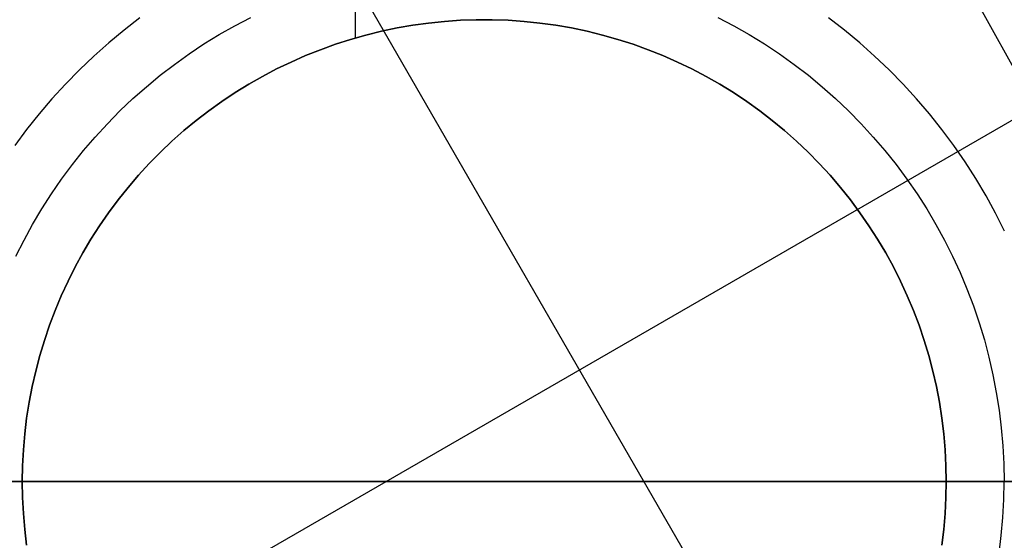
# Model space of a CAD drawing. Header units: millimetres. Extents: x 8926 to 10090, y -5004 to -3986.
# Tile 243 of 256: x 9597.29 to 9601.56, y -4353.76 to -4351.51. Entities that reach past the tile are written whole.
import ezdxf

# ---------------------------------------------------------------- set-up
doc = ezdxf.new("R2010")
doc.units = ezdxf.units.MM
doc.layers.add('1', color=7, linetype='Continuous')
doc.layers.add('BLANCO METALICO', color=7, linetype='Continuous', true_color=0xededed)

msp = doc.modelspace()

# ---------------------------------------------------------------- linework, layer by layer
at = {"layer": '1', "color": 29, "true_color": 0x4d342b}
for p, q in [((9608.0225, -4363.3123, 59.5679), (9591.4131, -4333.3362, 59.5679)), ((9606.2471, -4364.3303, 59.5679), (9592.9143, -4341.2371, 59.5679)), ((9601.6895, -4351.8828, 59.5679), (9593.7331, -4356.4764, 59.5679))]:
    msp.add_line(p, q, dxfattribs=at)
at = {"layer": 'BLANCO METALICO'}
for p, q in [((9598.7475, -4351.5846, 239.5324), (9598.7475, -4345.5053, 239.5324)), ((9597.8147, -4351.4981, 226.5324), (9597.7463, -4351.5507, 226.5324)), ((9598.2252, -4351.5314, 226.7824), (9598.2939, -4351.4953, 226.7824)), ((9600.3161, -4351.4953, 226.7824), (9600.3849, -4351.5314, 226.7824)), ((9600.8638, -4351.5507, 226.5324), (9600.7954, -4351.4981, 226.5324)), ((9598.1577, -4351.5698, 226.7824), (9598.2252, -4351.5314, 226.7824)), ((9598.86, -4351.5554, 227.0324), (9598.9276, -4351.5412, 227.0324)), ((9598.9276, -4351.5412, 239.5324), (9598.86, -4351.5554, 239.5324)), ((9598.9276, -4351.5412, 235.1291), (9598.86, -4351.5554, 235.1291)), ((9598.9276, -4351.5412, 227.0324), (9598.9956, -4351.5294, 227.0324)), ((9598.9956, -4351.5294, 239.5324), (9598.9276, -4351.5412, 239.5324)), ((9598.9956, -4351.5294, 235.1291), (9598.9276, -4351.5412, 235.1291)), ((9598.9956, -4351.5294, 227.0324), (9599.064, -4351.5199, 227.0324)), ((9599.064, -4351.5199, 239.5324), (9598.9956, -4351.5294, 239.5324)), ((9599.064, -4351.5199, 235.1291), (9598.9956, -4351.5294, 235.1291)), ((9599.064, -4351.5199, 227.0324), (9599.1326, -4351.5127, 227.0324)), ((9599.1326, -4351.5127, 239.5324), (9599.064, -4351.5199, 239.5324)), ((9599.1326, -4351.5127, 235.1291), (9599.064, -4351.5199, 235.1291)), ((9599.1326, -4351.5127, 227.0324), (9599.2015, -4351.508, 227.0324)), ((9599.2015, -4351.508, 239.5324), (9599.1326, -4351.5127, 239.5324)), ((9599.2015, -4351.508, 235.1291), (9599.1326, -4351.5127, 235.1291)), ((9599.2015, -4351.508, 227.0324), (9599.2705, -4351.5056, 227.0324)), ((9599.2705, -4351.5056, 239.5324), (9599.2015, -4351.508, 239.5324)), ((9599.2705, -4351.5056, 235.1291), (9599.2015, -4351.508, 235.1291)), ((9599.2705, -4351.5056, 227.0324), (9599.3395, -4351.5056, 227.0324)), ((9599.3395, -4351.5056, 239.5324), (9599.2705, -4351.5056, 239.5324)), ((9599.3395, -4351.5056, 235.1291), (9599.2705, -4351.5056, 235.1291)), ((9599.3395, -4351.5056, 227.0324), (9599.4085, -4351.508, 227.0324)), ((9599.4085, -4351.508, 239.5324), (9599.3395, -4351.5056, 239.5324)), ((9599.4085, -4351.508, 235.1291), (9599.3395, -4351.5056, 235.1291)), ((9599.4085, -4351.508, 227.0324), (9599.4774, -4351.5127, 227.0324)), ((9599.4774, -4351.5127, 239.5324), (9599.4085, -4351.508, 239.5324)), ((9599.4774, -4351.5127, 235.1291), (9599.4085, -4351.508, 235.1291)), ((9599.4774, -4351.5127, 227.0324), (9599.5461, -4351.5199, 227.0324)), ((9599.5461, -4351.5199, 239.5324), (9599.4774, -4351.5127, 239.5324)), ((9599.5461, -4351.5199, 235.1291), (9599.4774, -4351.5127, 235.1291)), ((9599.5461, -4351.5199, 227.0324), (9599.6145, -4351.5294, 227.0324)), ((9599.6145, -4351.5294, 239.5324), (9599.5461, -4351.5199, 239.5324)), ((9599.6145, -4351.5294, 235.1291), (9599.5461, -4351.5199, 235.1291)), ((9599.6145, -4351.5294, 227.0324), (9599.6825, -4351.5412, 227.0324)), ((9599.6825, -4351.5412, 239.5324), (9599.6145, -4351.5294, 239.5324)), ((9599.6825, -4351.5412, 235.1291), (9599.6145, -4351.5294, 235.1291)), ((9599.6825, -4351.5412, 227.0324), (9599.7501, -4351.5554, 227.0324)), ((9599.7501, -4351.5554, 239.5324), (9599.6825, -4351.5412, 239.5324)), ((9599.7501, -4351.5554, 235.1291), (9599.6825, -4351.5412, 235.1291)), ((9600.3849, -4351.5314, 226.7824), (9600.4524, -4351.5698, 226.7824)), ((9597.7463, -4351.5507, 226.5324), (9597.6798, -4351.6057, 226.5324)), ((9598.0916, -4351.6106, 226.7824), (9598.1577, -4351.5698, 226.7824)), ((9598.7265, -4351.5908, 227.0324), (9598.7929, -4351.572, 227.0324)), ((9598.7929, -4351.572, 239.5324), (9598.7265, -4351.5908, 239.5324)), ((9598.7929, -4351.572, 235.1291), (9598.7265, -4351.5908, 235.1291)), ((9598.7929, -4351.572, 227.0324), (9598.86, -4351.5554, 227.0324)), ((9598.86, -4351.5554, 239.5324), (9598.7929, -4351.572, 239.5324)), ((9598.86, -4351.5554, 235.1291), (9598.7929, -4351.572, 235.1291)), ((9599.7501, -4351.5554, 227.0324), (9599.8171, -4351.572, 227.0324)), ((9599.8171, -4351.572, 239.5324), (9599.7501, -4351.5554, 239.5324)), ((9599.8171, -4351.572, 235.1291), (9599.7501, -4351.5554, 235.1291)), ((9599.8171, -4351.572, 227.0324), (9599.8835, -4351.5908, 227.0324)), ((9599.8835, -4351.5908, 239.5324), (9599.8171, -4351.572, 239.5324)), ((9599.8835, -4351.5908, 235.1291), (9599.8171, -4351.572, 235.1291)), ((9600.4524, -4351.5698, 226.7824), (9600.5185, -4351.6106, 226.7824)), ((9600.9303, -4351.6057, 226.5324), (9600.8638, -4351.5507, 226.5324)), ((9597.6798, -4351.6057, 226.5324), (9597.6152, -4351.6629, 226.5324)), ((9598.0269, -4351.6536, 226.7824), (9598.0916, -4351.6106, 226.7824)), ((9598.5958, -4351.6353, 227.0324), (9598.6608, -4351.6119, 227.0324)), ((9598.6608, -4351.6119, 239.5324), (9598.5958, -4351.6353, 239.5324)), ((9598.6608, -4351.6119, 235.1291), (9598.5958, -4351.6353, 235.1291)), ((9598.6608, -4351.6119, 227.0324), (9598.7265, -4351.5908, 227.0324)), ((9598.7265, -4351.5908, 239.5324), (9598.6608, -4351.6119, 239.5324)), ((9598.7265, -4351.5908, 235.1291), (9598.6608, -4351.6119, 235.1291)), ((9599.8835, -4351.5908, 227.0324), (9599.9493, -4351.6119, 227.0324)), ((9599.9493, -4351.6119, 239.5324), (9599.8835, -4351.5908, 239.5324)), ((9599.9493, -4351.6119, 235.1291), (9599.8835, -4351.5908, 235.1291)), ((9599.9493, -4351.6119, 227.0324), (9600.0142, -4351.6353, 227.0324)), ((9600.0142, -4351.6353, 239.5324), (9599.9493, -4351.6119, 239.5324)), ((9600.0142, -4351.6353, 235.1291), (9599.9493, -4351.6119, 235.1291)), ((9600.5185, -4351.6106, 226.7824), (9600.5832, -4351.6536, 226.7824)), ((9600.9949, -4351.6629, 226.5324), (9600.9303, -4351.6057, 226.5324)), ((9597.6152, -4351.6629, 226.5324), (9597.5526, -4351.7223, 226.5324)), ((9597.9637, -4351.6988, 226.7824), (9598.0269, -4351.6536, 226.7824)), ((9598.4685, -4351.6887, 227.0324), (9598.5317, -4351.6609, 227.0324)), ((9598.5317, -4351.6609, 239.5324), (9598.4685, -4351.6887, 239.5324)), ((9598.5317, -4351.6609, 235.1291), (9598.4685, -4351.6887, 235.1291)), ((9598.5317, -4351.6609, 227.0324), (9598.5958, -4351.6353, 227.0324)), ((9598.5958, -4351.6353, 239.5324), (9598.5317, -4351.6609, 239.5324)), ((9598.5958, -4351.6353, 235.1291), (9598.5317, -4351.6609, 235.1291)), ((9600.0142, -4351.6353, 227.0324), (9600.0784, -4351.6609, 227.0324)), ((9600.0784, -4351.6609, 239.5324), (9600.0142, -4351.6353, 239.5324)), ((9600.0784, -4351.6609, 235.1291), (9600.0142, -4351.6353, 235.1291)), ((9600.0784, -4351.6609, 227.0324), (9600.1416, -4351.6887, 227.0324)), ((9600.1416, -4351.6887, 239.5324), (9600.0784, -4351.6609, 239.5324)), ((9600.1416, -4351.6887, 235.1291), (9600.0784, -4351.6609, 235.1291)), ((9600.5832, -4351.6536, 226.7824), (9600.6463, -4351.6988, 226.7824)), ((9601.0575, -4351.7223, 226.5324), (9600.9949, -4351.6629, 226.5324)), ((9597.9022, -4351.7462, 226.7824), (9597.9637, -4351.6988, 226.7824)), ((9598.4063, -4351.7186, 227.0324), (9598.4685, -4351.6887, 227.0324)), ((9598.4685, -4351.6887, 239.5324), (9598.4063, -4351.7186, 239.5324)), ((9598.4685, -4351.6887, 235.1291), (9598.4063, -4351.7186, 235.1291)), ((9600.1416, -4351.6887, 227.0324), (9600.2038, -4351.7186, 227.0324)), ((9600.2038, -4351.7186, 239.5324), (9600.1416, -4351.6887, 239.5324)), ((9600.2038, -4351.7186, 235.1291), (9600.1416, -4351.6887, 235.1291)), ((9600.6463, -4351.6988, 226.7824), (9600.7079, -4351.7462, 226.7824)), ((9597.5526, -4351.7223, 226.5324), (9597.4921, -4351.7839, 226.5324)), ((9597.8423, -4351.7957, 226.7824), (9597.9022, -4351.7462, 226.7824)), ((9598.2852, -4351.7849, 227.0324), (9598.3452, -4351.7507, 227.0324)), ((9598.3452, -4351.7507, 239.5324), (9598.2852, -4351.7849, 239.5324)), ((9598.3452, -4351.7507, 235.1291), (9598.2852, -4351.7849, 235.1291)), ((9598.3452, -4351.7507, 227.0324), (9598.4063, -4351.7186, 227.0324)), ((9598.4063, -4351.7186, 239.5324), (9598.3452, -4351.7507, 239.5324)), ((9598.4063, -4351.7186, 235.1291), (9598.3452, -4351.7507, 235.1291)), ((9600.2038, -4351.7186, 227.0324), (9600.2649, -4351.7507, 227.0324)), ((9600.2649, -4351.7507, 239.5324), (9600.2038, -4351.7186, 239.5324)), ((9600.2649, -4351.7507, 235.1291), (9600.2038, -4351.7186, 235.1291)), ((9600.2649, -4351.7507, 227.0324), (9600.3249, -4351.7849, 227.0324)), ((9600.3249, -4351.7849, 239.5324), (9600.2649, -4351.7507, 239.5324)), ((9600.3249, -4351.7849, 235.1291), (9600.2649, -4351.7507, 235.1291)), ((9600.7079, -4351.7462, 226.7824), (9600.7678, -4351.7957, 226.7824)), ((9601.118, -4351.7839, 226.5324), (9601.0575, -4351.7223, 226.5324)), ((9597.4921, -4351.7839, 226.5324), (9597.4337, -4351.8475, 226.5324)), ((9597.7842, -4351.8472, 226.7824), (9597.8423, -4351.7957, 226.7824)), ((9598.2264, -4351.8211, 227.0324), (9598.2852, -4351.7849, 227.0324)), ((9598.2852, -4351.7849, 239.5324), (9598.2264, -4351.8211, 239.5324)), ((9598.2852, -4351.7849, 235.1291), (9598.2264, -4351.8211, 235.1291)), ((9600.3249, -4351.7849, 227.0324), (9600.3837, -4351.8211, 227.0324)), ((9600.3837, -4351.8211, 239.5324), (9600.3249, -4351.7849, 239.5324)), ((9600.3837, -4351.8211, 235.1291), (9600.3249, -4351.7849, 235.1291)), ((9600.7678, -4351.7957, 226.7824), (9600.8259, -4351.8472, 226.7824)), ((9601.1763, -4351.8475, 226.5324), (9601.118, -4351.7839, 226.5324)), ((9598.1689, -4351.8593, 227.0324), (9598.2264, -4351.8211, 227.0324)), ((9598.2264, -4351.8211, 239.5324), (9598.1689, -4351.8593, 239.5324)), ((9598.2264, -4351.8211, 235.1291), (9598.1689, -4351.8593, 235.1291)), ((9600.3837, -4351.8211, 227.0324), (9600.4412, -4351.8593, 227.0324)), ((9600.4412, -4351.8593, 239.5324), (9600.3837, -4351.8211, 239.5324)), ((9600.4412, -4351.8593, 235.1291), (9600.3837, -4351.8211, 235.1291)), ((9597.4337, -4351.8475, 226.5324), (9597.3776, -4351.9131, 226.5324)), ((9597.7278, -4351.9006, 226.7824), (9597.7842, -4351.8472, 226.7824)), ((9598.1128, -4351.8995, 227.0324), (9598.1689, -4351.8593, 227.0324)), ((9598.1689, -4351.8593, 239.5324), (9598.1128, -4351.8995, 239.5324)), ((9598.1689, -4351.8593, 235.1291), (9598.1128, -4351.8995, 235.1291)), ((9600.4412, -4351.8593, 227.0324), (9600.4973, -4351.8995, 227.0324)), ((9600.4973, -4351.8995, 239.5324), (9600.4412, -4351.8593, 239.5324)), ((9600.4973, -4351.8995, 235.1291), (9600.4412, -4351.8593, 235.1291)), ((9600.8259, -4351.8472, 226.7824), (9600.8822, -4351.9006, 226.7824)), ((9601.2324, -4351.9131, 226.5324), (9601.1763, -4351.8475, 226.5324)), ((9597.3776, -4351.9131, 226.5324), (9597.3238, -4351.9805, 226.5324)), ((9597.6734, -4351.956, 226.7824), (9597.7278, -4351.9006, 226.7824)), ((9598.058, -4351.9416, 227.0324), (9598.1128, -4351.8995, 227.0324)), ((9598.1128, -4351.8995, 239.5324), (9598.058, -4351.9416, 239.5324)), ((9598.1128, -4351.8995, 235.1291), (9598.058, -4351.9416, 235.1291)), ((9600.4973, -4351.8995, 227.0324), (9600.552, -4351.9416, 227.0324)), ((9600.552, -4351.9416, 239.5324), (9600.4973, -4351.8995, 239.5324)), ((9600.552, -4351.9416, 235.1291), (9600.4973, -4351.8995, 235.1291)), ((9600.8822, -4351.9006, 226.7824), (9600.9367, -4351.956, 226.7824)), ((9601.2862, -4351.9805, 226.5324), (9601.2324, -4351.9131, 226.5324)), ((9597.6209, -4352.0133, 226.7824), (9597.6734, -4351.956, 226.7824)), ((9598.0048, -4351.9856, 227.0324), (9598.058, -4351.9416, 227.0324)), ((9598.058, -4351.9416, 239.5324), (9598.0048, -4351.9856, 239.5324)), ((9598.058, -4351.9416, 235.1291), (9598.0048, -4351.9856, 235.1291)), ((9600.552, -4351.9416, 227.0324), (9600.6052, -4351.9856, 227.0324)), ((9600.6052, -4351.9856, 239.5324), (9600.552, -4351.9416, 239.5324)), ((9600.6052, -4351.9856, 235.1291), (9600.552, -4351.9416, 235.1291)), ((9600.9367, -4351.956, 226.7824), (9600.9892, -4352.0133, 226.7824)), ((9597.3238, -4351.9805, 226.5324), (9597.2724, -4352.0498, 226.5324)), ((9597.5704, -4352.0723, 226.7824), (9597.6209, -4352.0133, 226.7824)), ((9597.9531, -4352.0314, 227.0324), (9598.0048, -4351.9856, 227.0324)), ((9598.0048, -4351.9856, 239.5324), (9597.9531, -4352.0314, 239.5324)), ((9598.0048, -4351.9856, 235.1291), (9597.9531, -4352.0314, 235.1291)), ((9600.6052, -4351.9856, 227.0324), (9600.6569, -4352.0314, 227.0324)), ((9600.6569, -4352.0314, 239.5324), (9600.6052, -4351.9856, 239.5324)), ((9600.6569, -4352.0314, 235.1291), (9600.6052, -4351.9856, 235.1291)), ((9600.9892, -4352.0133, 226.7824), (9601.0397, -4352.0723, 226.7824)), ((9601.3377, -4352.0498, 226.5324), (9601.2862, -4351.9805, 226.5324)), ((9597.9031, -4352.0789, 227.0324), (9597.9531, -4352.0314, 227.0324)), ((9597.9531, -4352.0314, 239.5324), (9597.9031, -4352.0789, 239.5324)), ((9597.9531, -4352.0314, 235.1291), (9597.9031, -4352.0789, 235.1291)), ((9600.6569, -4352.0314, 227.0324), (9600.707, -4352.0789, 227.0324)), ((9600.707, -4352.0789, 239.5324), (9600.6569, -4352.0314, 239.5324)), ((9600.707, -4352.0789, 235.1291), (9600.6569, -4352.0314, 235.1291)), ((9601.3867, -4352.1209, 226.5324), (9601.3377, -4352.0498, 226.5324)), ((9597.522, -4352.133, 226.7824), (9597.5704, -4352.0723, 226.7824)), ((9597.8547, -4352.1282, 227.0324), (9597.9031, -4352.0789, 227.0324)), ((9597.9031, -4352.0789, 239.5324), (9597.8547, -4352.1282, 239.5324)), ((9597.9031, -4352.0789, 235.1291), (9597.8547, -4352.1282, 235.1291)), ((9600.707, -4352.0789, 227.0324), (9600.7554, -4352.1282, 227.0324)), ((9600.7554, -4352.1282, 239.5324), (9600.707, -4352.0789, 239.5324)), ((9600.7554, -4352.1282, 235.1291), (9600.707, -4352.0789, 235.1291)), ((9601.0397, -4352.0723, 226.7824), (9601.0881, -4352.133, 226.7824)), ((9597.4756, -4352.1954, 226.7824), (9597.522, -4352.133, 226.7824)), ((9597.808, -4352.1791, 227.0324), (9597.8547, -4352.1282, 227.0324)), ((9597.8547, -4352.1282, 239.5324), (9597.808, -4352.1791, 239.5324)), ((9597.8547, -4352.1282, 235.1291), (9597.808, -4352.1791, 235.1291)), ((9600.7554, -4352.1282, 227.0324), (9600.802, -4352.1791, 227.0324)), ((9600.802, -4352.1791, 239.5324), (9600.7554, -4352.1282, 239.5324)), ((9600.802, -4352.1791, 235.1291), (9600.7554, -4352.1282, 235.1291)), ((9601.0881, -4352.133, 226.7824), (9601.1344, -4352.1954, 226.7824)), ((9601.4332, -4352.1935, 226.5324), (9601.3867, -4352.1209, 226.5324)), ((9597.7631, -4352.2315, 227.0324), (9597.808, -4352.1791, 227.0324)), ((9597.808, -4352.1791, 239.5324), (9597.7631, -4352.2315, 239.5324)), ((9597.808, -4352.1791, 235.1291), (9597.7631, -4352.2315, 235.1291)), ((9600.802, -4352.1791, 227.0324), (9600.8469, -4352.2315, 227.0324)), ((9600.8469, -4352.2315, 239.5324), (9600.802, -4352.1791, 239.5324)), ((9600.8469, -4352.2315, 235.1291), (9600.802, -4352.1791, 235.1291)), ((9597.4315, -4352.2593, 226.7824), (9597.4756, -4352.1954, 226.7824)), ((9601.1344, -4352.1954, 226.7824), (9601.1785, -4352.2593, 226.7824)), ((9601.4772, -4352.2678, 226.5324), (9601.4332, -4352.1935, 226.5324)), ((9597.3896, -4352.3247, 226.7824), (9597.4315, -4352.2593, 226.7824)), ((9597.7201, -4352.2855, 227.0324), (9597.7631, -4352.2315, 227.0324)), ((9597.7631, -4352.2315, 239.5324), (9597.7201, -4352.2855, 239.5324)), ((9597.7631, -4352.2315, 235.1291), (9597.7201, -4352.2855, 235.1291)), ((9600.8469, -4352.2315, 227.0324), (9600.89, -4352.2855, 227.0324)), ((9600.89, -4352.2855, 239.5324), (9600.8469, -4352.2315, 239.5324)), ((9600.89, -4352.2855, 235.1291), (9600.8469, -4352.2315, 235.1291)), ((9601.1785, -4352.2593, 226.7824), (9601.2204, -4352.3247, 226.7824)), ((9601.5187, -4352.3435, 226.5324), (9601.4772, -4352.2678, 226.5324)), ((9597.6789, -4352.3409, 227.0324), (9597.7201, -4352.2855, 227.0324)), ((9597.7201, -4352.2855, 239.5324), (9597.6789, -4352.3409, 239.5324)), ((9597.7201, -4352.2855, 235.1291), (9597.6789, -4352.3409, 235.1291)), ((9600.89, -4352.2855, 227.0324), (9600.9311, -4352.3409, 227.0324)), ((9600.9311, -4352.3409, 239.5324), (9600.89, -4352.2855, 239.5324)), ((9600.9311, -4352.3409, 235.1291), (9600.89, -4352.2855, 235.1291)), ((9597.35, -4352.3915, 226.7824), (9597.3896, -4352.3247, 226.7824)), ((9597.6397, -4352.3978, 227.0324), (9597.6789, -4352.3409, 227.0324)), ((9597.6789, -4352.3409, 239.5324), (9597.6397, -4352.3978, 239.5324)), ((9597.6789, -4352.3409, 235.1291), (9597.6397, -4352.3978, 235.1291)), ((9600.9311, -4352.3409, 227.0324), (9600.9704, -4352.3978, 227.0324)), ((9600.9704, -4352.3978, 239.5324), (9600.9311, -4352.3409, 239.5324)), ((9600.9704, -4352.3978, 235.1291), (9600.9311, -4352.3409, 235.1291)), ((9601.2204, -4352.3247, 226.7824), (9601.26, -4352.3915, 226.7824)), ((9601.5574, -4352.4206, 226.5324), (9601.5187, -4352.3435, 226.5324)), ((9597.3127, -4352.4597, 226.7824), (9597.35, -4352.3915, 226.7824)), ((9597.6025, -4352.4559, 227.0324), (9597.6397, -4352.3978, 227.0324)), ((9597.6397, -4352.3978, 239.5324), (9597.6025, -4352.4559, 239.5324)), ((9597.6397, -4352.3978, 235.1291), (9597.6025, -4352.4559, 235.1291)), ((9600.9704, -4352.3978, 227.0324), (9601.0076, -4352.4559, 227.0324)), ((9601.0076, -4352.4559, 239.5324), (9600.9704, -4352.3978, 239.5324)), ((9601.0076, -4352.4559, 235.1291), (9600.9704, -4352.3978, 235.1291)), ((9601.26, -4352.3915, 226.7824), (9601.2973, -4352.4597, 226.7824)), ((9597.2778, -4352.5291, 226.7824), (9597.3127, -4352.4597, 226.7824)), ((9597.5672, -4352.5153, 227.0324), (9597.6025, -4352.4559, 227.0324)), ((9597.6025, -4352.4559, 239.5324), (9597.5672, -4352.5153, 239.5324)), ((9597.6025, -4352.4559, 235.1291), (9597.5672, -4352.5153, 235.1291)), ((9601.0076, -4352.4559, 227.0324), (9601.0428, -4352.5153, 227.0324)), ((9601.0428, -4352.5153, 239.5324), (9601.0076, -4352.4559, 239.5324)), ((9601.0428, -4352.5153, 235.1291), (9601.0076, -4352.4559, 235.1291)), ((9601.2973, -4352.4597, 226.7824), (9601.3322, -4352.5291, 226.7824)), ((9597.5341, -4352.5759, 227.0324), (9597.5672, -4352.5153, 227.0324)), ((9597.5672, -4352.5153, 239.5324), (9597.5341, -4352.5759, 239.5324)), ((9597.5672, -4352.5153, 235.1291), (9597.5341, -4352.5759, 235.1291)), ((9601.0428, -4352.5153, 227.0324), (9601.0759, -4352.5759, 227.0324)), ((9601.0759, -4352.5759, 239.5324), (9601.0428, -4352.5153, 239.5324)), ((9601.0759, -4352.5759, 235.1291), (9601.0428, -4352.5153, 235.1291)), ((9601.3322, -4352.5291, 226.7824), (9601.3647, -4352.5996, 226.7824)), ((9597.5031, -4352.6375, 227.0324), (9597.5341, -4352.5759, 227.0324)), ((9597.5341, -4352.5759, 239.5324), (9597.5031, -4352.6375, 239.5324)), ((9597.5341, -4352.5759, 235.1291), (9597.5031, -4352.6375, 235.1291)), ((9601.0759, -4352.5759, 227.0324), (9601.107, -4352.6375, 227.0324)), ((9601.107, -4352.6375, 239.5324), (9601.0759, -4352.5759, 239.5324)), ((9601.107, -4352.6375, 235.1291), (9601.0759, -4352.5759, 235.1291)), ((9601.3647, -4352.5996, 226.7824), (9601.3947, -4352.6712, 226.7824)), ((9597.4742, -4352.7003, 227.0324), (9597.5031, -4352.6375, 227.0324)), ((9597.5031, -4352.6375, 239.5324), (9597.4742, -4352.7003, 239.5324)), ((9597.5031, -4352.6375, 235.1291), (9597.4742, -4352.7003, 235.1291)), ((9601.107, -4352.6375, 227.0324), (9601.1358, -4352.7003, 227.0324)), ((9601.1358, -4352.7003, 239.5324), (9601.107, -4352.6375, 239.5324)), ((9601.1358, -4352.7003, 235.1291), (9601.107, -4352.6375, 235.1291)), ((9601.3947, -4352.6712, 226.7824), (9601.4223, -4352.7439, 226.7824)), ((9597.4475, -4352.7639, 227.0324), (9597.4742, -4352.7003, 227.0324)), ((9597.4742, -4352.7003, 239.5324), (9597.4475, -4352.7639, 239.5324)), ((9597.4742, -4352.7003, 235.1291), (9597.4475, -4352.7639, 235.1291)), ((9601.1358, -4352.7003, 227.0324), (9601.1625, -4352.7639, 227.0324)), ((9601.1625, -4352.7639, 239.5324), (9601.1358, -4352.7003, 239.5324)), ((9601.1625, -4352.7639, 235.1291), (9601.1358, -4352.7003, 235.1291)), ((9597.423, -4352.8285, 227.0324), (9597.4475, -4352.7639, 227.0324)), ((9597.4475, -4352.7639, 239.5324), (9597.423, -4352.8285, 239.5324)), ((9597.4475, -4352.7639, 235.1291), (9597.423, -4352.8285, 235.1291)), ((9601.1625, -4352.7639, 227.0324), (9601.187, -4352.8285, 227.0324)), ((9601.187, -4352.8285, 239.5324), (9601.1625, -4352.7639, 239.5324)), ((9601.187, -4352.8285, 235.1291), (9601.1625, -4352.7639, 235.1291)), ((9601.4223, -4352.7439, 226.7824), (9601.4473, -4352.8174, 226.7824)), ((9601.4473, -4352.8174, 226.7824), (9601.4698, -4352.8918, 226.7824)), ((9597.4008, -4352.8938, 227.0324), (9597.423, -4352.8285, 227.0324)), ((9597.423, -4352.8285, 239.5324), (9597.4008, -4352.8938, 239.5324)), ((9597.423, -4352.8285, 235.1291), (9597.4008, -4352.8938, 235.1291)), ((9601.187, -4352.8285, 227.0324), (9601.2093, -4352.8938, 227.0324)), ((9601.2093, -4352.8938, 239.5324), (9601.187, -4352.8285, 239.5324)), ((9601.2093, -4352.8938, 235.1291), (9601.187, -4352.8285, 235.1291)), ((9597.3808, -4352.9599, 227.0324), (9597.4008, -4352.8938, 227.0324)), ((9597.4008, -4352.8938, 239.5324), (9597.3808, -4352.9599, 239.5324)), ((9597.4008, -4352.8938, 235.1291), (9597.3808, -4352.9599, 235.1291)), ((9601.2093, -4352.8938, 227.0324), (9601.2292, -4352.9599, 227.0324)), ((9601.2292, -4352.9599, 239.5324), (9601.2093, -4352.8938, 239.5324)), ((9601.2292, -4352.9599, 235.1291), (9601.2093, -4352.8938, 235.1291)), ((9601.4698, -4352.8918, 226.7824), (9601.4896, -4352.9668, 226.7824)), ((9597.3631, -4353.0267, 227.0324), (9597.3808, -4352.9599, 227.0324)), ((9597.3808, -4352.9599, 239.5324), (9597.3631, -4353.0267, 239.5324)), ((9597.3808, -4352.9599, 235.1291), (9597.3631, -4353.0267, 235.1291)), ((9601.2292, -4352.9599, 227.0324), (9601.2469, -4353.0267, 227.0324)), ((9601.2469, -4353.0267, 239.5324), (9601.2292, -4352.9599, 239.5324)), ((9601.2469, -4353.0267, 235.1291), (9601.2292, -4352.9599, 235.1291)), ((9601.4896, -4352.9668, 226.7824), (9601.5069, -4353.0426, 226.7824)), ((9597.3478, -4353.094, 227.0324), (9597.3631, -4353.0267, 227.0324)), ((9597.3631, -4353.0267, 239.5324), (9597.3478, -4353.094, 239.5324)), ((9597.3631, -4353.0267, 235.1291), (9597.3478, -4353.094, 235.1291)), ((9601.2469, -4353.0267, 227.0324), (9601.2623, -4353.094, 227.0324)), ((9601.2623, -4353.094, 239.5324), (9601.2469, -4353.0267, 239.5324)), ((9601.2623, -4353.094, 235.1291), (9601.2469, -4353.0267, 235.1291)), ((9601.5069, -4353.0426, 226.7824), (9601.5216, -4353.1188, 226.7824)), ((9597.3347, -4353.1618, 227.0324), (9597.3478, -4353.094, 227.0324)), ((9597.3478, -4353.094, 239.5324), (9597.3347, -4353.1618, 239.5324)), ((9597.3478, -4353.094, 235.1291), (9597.3347, -4353.1618, 235.1291)), ((9601.2623, -4353.094, 227.0324), (9601.2753, -4353.1618, 227.0324)), ((9601.2753, -4353.1618, 239.5324), (9601.2623, -4353.094, 239.5324)), ((9601.2753, -4353.1618, 235.1291), (9601.2623, -4353.094, 235.1291)), ((9601.5216, -4353.1188, 226.7824), (9601.5336, -4353.1956, 226.7824)), ((9597.3241, -4353.23, 227.0324), (9597.3347, -4353.1618, 227.0324)), ((9597.3347, -4353.1618, 239.5324), (9597.3241, -4353.23, 239.5324)), ((9597.3347, -4353.1618, 235.1291), (9597.3241, -4353.23, 235.1291)), ((9601.2753, -4353.1618, 227.0324), (9601.286, -4353.23, 227.0324)), ((9601.286, -4353.23, 239.5324), (9601.2753, -4353.1618, 239.5324)), ((9601.286, -4353.23, 235.1291), (9601.2753, -4353.1618, 235.1291)), ((9601.5336, -4353.1956, 226.7824), (9601.543, -4353.2727, 226.7824)), ((9597.3157, -4353.2985, 227.0324), (9597.3241, -4353.23, 227.0324)), ((9597.3241, -4353.23, 239.5324), (9597.3157, -4353.2985, 239.5324)), ((9597.3241, -4353.23, 235.1291), (9597.3157, -4353.2985, 235.1291)), ((9601.286, -4353.23, 227.0324), (9601.2943, -4353.2985, 227.0324)), ((9601.2943, -4353.2985, 239.5324), (9601.286, -4353.23, 239.5324)), ((9601.2943, -4353.2985, 235.1291), (9601.286, -4353.23, 235.1291)), ((9601.543, -4353.2727, 226.7824), (9601.5497, -4353.3501, 226.7824)), ((9597.3098, -4353.3673, 227.0324), (9597.3157, -4353.2985, 227.0324)), ((9597.3157, -4353.2985, 239.5324), (9597.3098, -4353.3673, 239.5324)), ((9597.3157, -4353.2985, 235.1291), (9597.3098, -4353.3673, 235.1291)), ((9601.2943, -4353.2985, 227.0324), (9601.3003, -4353.3673, 227.0324)), ((9601.3003, -4353.3673, 239.5324), (9601.2943, -4353.2985, 239.5324)), ((9601.3003, -4353.3673, 235.1291), (9601.2943, -4353.2985, 235.1291)), ((9597.3062, -4353.4363, 227.0324), (9597.3098, -4353.3673, 227.0324)), ((9597.3098, -4353.3673, 239.5324), (9597.3062, -4353.4363, 239.5324)), ((9597.3098, -4353.3673, 235.1291), (9597.3062, -4353.4363, 235.1291)), ((9601.3003, -4353.3673, 227.0324), (9601.3038, -4353.4363, 227.0324)), ((9601.3038, -4353.4363, 239.5324), (9601.3003, -4353.3673, 239.5324)), ((9601.3038, -4353.4363, 235.1291), (9601.3003, -4353.3673, 235.1291)), ((9601.5497, -4353.3501, 226.7824), (9601.5537, -4353.4276, 226.7824)), ((9597.305, -4353.5053, 227.0324), (9597.3062, -4353.4363, 227.0324)), ((9597.3062, -4353.4363, 239.5324), (9597.305, -4353.5053, 239.5324)), ((9597.3062, -4353.4363, 235.1291), (9597.305, -4353.5053, 235.1291)), ((9601.3038, -4353.4363, 227.0324), (9601.305, -4353.5053, 227.0324)), ((9601.305, -4353.5053, 239.5324), (9601.3038, -4353.4363, 239.5324)), ((9601.305, -4353.5053, 235.1291), (9601.3038, -4353.4363, 235.1291)), ((9601.5537, -4353.4276, 226.7824), (9601.555, -4353.5053, 226.7824)), ((9531.805, -4353.5053, 219.9163), (9605.005, -4353.5053, 219.9163)), ((9605.005, -4353.5053, 219.1163), (9532.305, -4353.5053, 219.1163)), ((9597.305, -4353.5053, 239.5324), (9593.805, -4353.5053, 239.5324)), ((9596.805, -4353.5053, 226.5324), (9597.305, -4353.5053, 227.0324)), ((9597.305, -4353.5053, 227.0324), (9597.305, -4353.5053, 239.5324)), ((9597.305, -4353.5053, 239.5324), (9597.3062, -4353.5743, 239.5324)), ((9597.3062, -4353.5743, 227.0324), (9597.305, -4353.5053, 227.0324)), ((9597.3062, -4353.5743, 235.1291), (9597.305, -4353.5053, 235.1291)), ((9601.3038, -4353.5743, 239.5324), (9601.305, -4353.5053, 239.5324)), ((9601.305, -4353.5053, 227.0324), (9601.3038, -4353.5743, 227.0324)), ((9601.305, -4353.5053, 235.1291), (9601.3038, -4353.5743, 235.1291)), ((9601.305, -4353.5053, 227.0324), (9601.305, -4353.5053, 239.5324)), ((9601.305, -4353.5053, 227.0324), (9601.805, -4353.5053, 226.5324)), ((9603.6899, -4353.5053, 239.5324), (9601.305, -4353.5053, 239.5324)), ((9601.5537, -4353.583, 226.7824), (9601.555, -4353.5053, 226.7824)), ((9597.3062, -4353.5743, 239.5324), (9597.3098, -4353.6433, 239.5324)), ((9597.3098, -4353.6433, 227.0324), (9597.3062, -4353.5743, 227.0324)), ((9597.3098, -4353.6433, 235.1291), (9597.3062, -4353.5743, 235.1291)), ((9601.3003, -4353.6433, 239.5324), (9601.3038, -4353.5743, 239.5324)), ((9601.3038, -4353.5743, 227.0324), (9601.3003, -4353.6433, 227.0324)), ((9601.3038, -4353.5743, 235.1291), (9601.3003, -4353.6433, 235.1291)), ((9601.5497, -4353.6605, 226.7824), (9601.5537, -4353.583, 226.7824)), ((9597.3098, -4353.6433, 239.5324), (9597.3157, -4353.7121, 239.5324)), ((9597.3157, -4353.7121, 227.0324), (9597.3098, -4353.6433, 227.0324)), ((9597.3157, -4353.7121, 235.1291), (9597.3098, -4353.6433, 235.1291)), ((9601.2943, -4353.7121, 239.5324), (9601.3003, -4353.6433, 239.5324)), ((9601.3003, -4353.6433, 227.0324), (9601.2943, -4353.7121, 227.0324)), ((9601.3003, -4353.6433, 235.1291), (9601.2943, -4353.7121, 235.1291)), ((9601.543, -4353.7379, 226.7824), (9601.5497, -4353.6605, 226.7824)), ((9597.3157, -4353.7121, 239.5324), (9597.3241, -4353.7806, 239.5324)), ((9597.3241, -4353.7806, 227.0324), (9597.3157, -4353.7121, 227.0324)), ((9597.3241, -4353.7806, 235.1291), (9597.3157, -4353.7121, 235.1291)), ((9601.286, -4353.7806, 239.5324), (9601.2943, -4353.7121, 239.5324)), ((9601.2943, -4353.7121, 227.0324), (9601.286, -4353.7806, 227.0324)), ((9601.2943, -4353.7121, 235.1291), (9601.286, -4353.7806, 235.1291)), ((9601.5336, -4353.815, 226.7824), (9601.543, -4353.7379, 226.7824))]:
    msp.add_line(p, q, dxfattribs=at)

doc.saveas('drawing.dxf')
